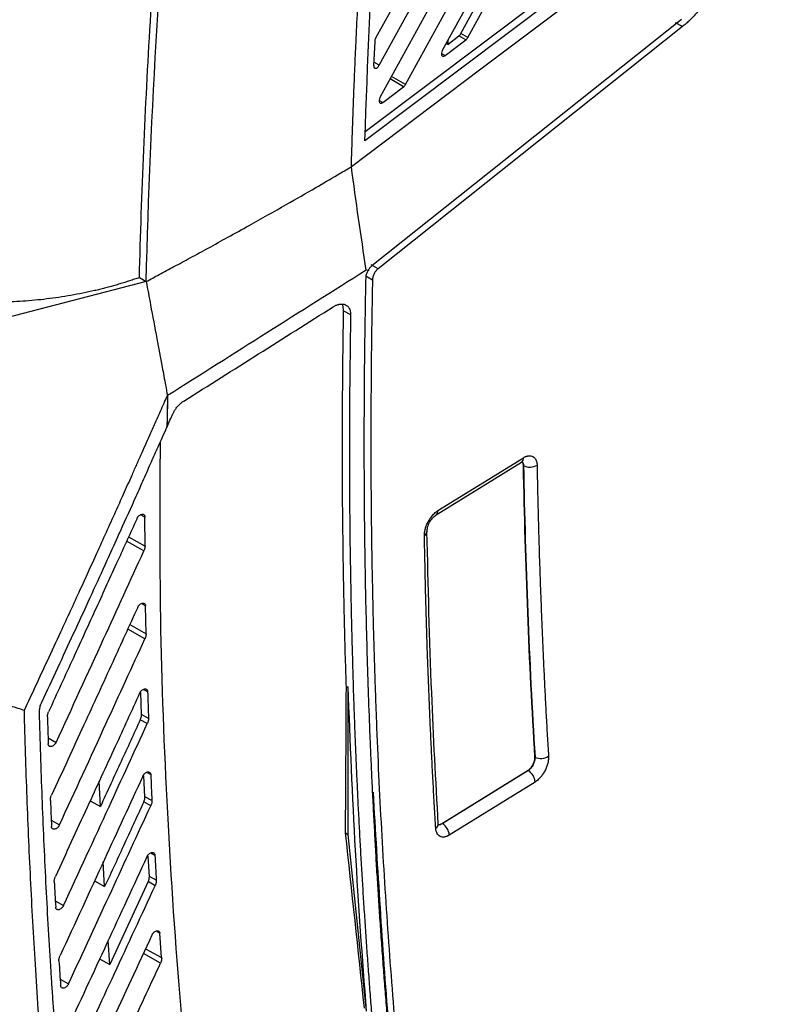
# Model space of a CAD drawing. Header units: millimetres. Extents: x -155 to 1130, y -373 to 1265.
# Tile 182 of 198: x 954 to 1034, y 861 to 963. Entities that reach past the tile are written whole.
import ezdxf

# ---------------------------------------------------------------- set-up
doc = ezdxf.new("R2010")
doc.units = ezdxf.units.MM

msp = doc.modelspace()

# ---------------------------------------------------------------- linework, layer by layer
at = {"color": 7, "linetype": 'Continuous', "lineweight": 25}
for p, q in [((1033.68, 1038.84), (991.38, 961.38)), ((991.76, 958.59), (1033.68, 1035.36)), ((1033.68, 1031.87), (991.83, 955.24)), ((994.48, 956.59), (1033.1, 1027.31)), ((1029, 1016.31), (998.3, 960.11)), ((1000.95, 961.46), (1027.67, 1010.4)), ((990.31, 951.72), (1014.86, 970.21)), ((1015.57, 969.79), (990.27, 950.73)), ((1000.23, 961.88), (1001.53, 964.25)), ((1023.11, 963.34), (990.97, 937.76)), ((1023.21, 962.59), (1022.51, 963)), ((1023.21, 962.59), (991.64, 937.46)), ((1000.95, 961.46), (1000.23, 961.88)), ((991.28, 961.05), (991.17, 958.53)), ((998.59, 959.59), (1000.74, 961.22)), ((998.86, 960.75), (998.7, 960.84)), ((998.86, 960.75), (1000.03, 961.64)), ((998.86, 961.12), (998.86, 960.75)), ((1000.74, 961.22), (1000.03, 961.64)), ((992.12, 954.72), (994.27, 956.34)), ((990.63, 937.29), (990.4, 937.31)), ((991.64, 937.46), (990.93, 937.87)), ((966.87, 936.54), (967.57, 936.13)), ((990.35, 936.72), (991.05, 936.31)), ((967.57, 936.13), (951.29, 931.91)), ((988.06, 933.1), (988.78, 932.7)), ((997.85, 912.35), (1006.72, 917.84)), ((997.65, 911.9), (1006.52, 917.39)), ((1006.73, 917.02), (1006.72, 917.02)), ((967.45, 908.68), (967.44, 911.68)), ((967.56, 899.58), (967.51, 902.46)), ((967.08, 891.18), (967.01, 893.46)), ((988.34, 894.02), (988.34, 894.07)), ((988.54, 878.75), (988.54, 894.06)), ((967.68, 890.24), (966.96, 890.65)), ((967.81, 890.78), (967.08, 891.18)), ((1007.92, 886.77), (1007.91, 886.77)), ((998.29, 879.88), (1007.19, 885.39)), ((1007.21, 885.37), (998.32, 879.86)), ((1007.21, 885.37), (1007.19, 885.39)), ((962.82, 881.64), (962.7, 884.28)), ((967.44, 882.66), (967.34, 884.84)), ((1007.92, 884.18), (999.02, 878.67)), ((961.76, 882.23), (962.82, 881.64)), ((968.04, 881.71), (967.32, 882.12)), ((968.16, 882.26), (967.44, 882.66)), ((997.85, 879.81), (997.88, 879.83)), ((998.32, 879.86), (998.29, 879.88)), ((988.25, 878.92), (988.54, 878.75)), ((990.44, 860.4), (988.54, 878.75)), ((967.9, 874.39), (967.77, 876.48)), ((963.26, 873.32), (963.11, 875.88)), ((962.2, 873.91), (963.26, 873.32)), ((968.62, 873.99), (967.9, 874.39)), ((967.78, 873.84), (963.8, 865.23)), ((968.5, 873.42), (967.78, 873.84)), ((963.8, 865.23), (963.62, 867.72)), ((969.17, 865.95), (968.99, 868.48)), ((962.74, 865.82), (963.8, 865.23))]:
    msp.add_line(p, q, dxfattribs=at)
at = {"color": 8, "linetype": 'Continuous', "lineweight": 25}
for p, q in [((998.21, 959.81), (998.59, 959.59)), ((991.76, 958.59), (991.19, 958.92)), ((994.27, 956.34), (992.89, 957.17)), ((994.48, 956.59), (993.03, 957.42)), ((991.74, 954.94), (992.12, 954.72)), ((967.44, 911.68), (967.12, 911.85)), ((965.75, 909.63), (967.45, 908.68)), ((967.33, 908.17), (965.54, 909.18)), ((967.51, 902.46), (967.19, 902.64)), ((965.87, 900.52), (967.56, 899.58)), ((967.44, 899.05), (965.66, 900.06)), ((967.28, 893.8), (967.71, 893.56)), ((957.39, 888.78), (958.23, 888.3)), ((967.61, 885.19), (968.04, 884.95)), ((957.72, 880.21), (958.57, 879.72)), ((968.05, 876.83), (968.46, 876.6)), ((958.14, 871.86), (959, 871.37)), ((968.99, 868.48), (968.7, 868.64)), ((967.51, 866.88), (969.17, 865.95)), ((969.05, 865.37), (967.28, 866.38)), ((958.65, 863.73), (959.51, 863.23))]:
    msp.add_line(p, q, dxfattribs=at)
at = {"color": 7, "linetype": 'Continuous', "lineweight": 25, "flags": 128}
for points in [[(1015.72, 968.27), (1002.29, 958.16), (988.86, 948.04)], [(969.72, 921.01), (969.73, 921.04), (969.74, 921.06)]]:
    msp.add_lwpolyline(points, dxfattribs=at)
at = {"color": 8, "linetype": 'Continuous', "lineweight": 25}
for centre, radius, start, end in [((1006.21, 917.8), 0.511, 306.6343, 5.0061), ((997.35, 912.3), 0.501, 305.7059, 5.6215), ((996.23, 910.19), 0.481, 296.3167, 357.7356), ((997.36, 879.83), 0.52, 299.2543, 358.783)]:
    msp.add_arc(centre, radius, start, end, dxfattribs=at)
at = {"color": 7, "linetype": 'Continuous', "lineweight": 25}
for centre, radius, start, end in [((1007.39, 918.37), 1.5, 243.8939, 299.8265), ((1008.54, 888.07), 1.44, 244.252, 302.6389), ((1006.43, 884.1), 1.49, 2.9392, 58.1543), ((997.53, 878.6), 1.49, 2.9392, 58.1543)]:
    msp.add_arc(centre, radius, start, end, dxfattribs=at)
for points, knots in [([(988.86, 948.04), (988.89, 948.87), (988.94, 950.55), (989.02, 953.09), (989.12, 955.68), (989.23, 958.31), (989.4, 962.26), (989.66, 967.45), (989.97, 972.93), (990.26, 977.4), (990.5, 980.97), (990.76, 984.59), (991.04, 988.26), (991.34, 991.98), (991.66, 995.77), (991.89, 998.31), (992.01, 999.58)], [0, 0, 0, 0, 0.049268, 0.09931, 0.150133, 0.201743, 0.254137, 0.382439, 0.505519, 0.573537, 0.642417, 0.712167, 0.782804, 0.854332, 0.926729, 1, 1, 1, 1]), ([(966.87, 936.54), (967.09, 945.32), (967.66, 958.6), (968.73, 974.31), (969.37, 982.21), (969.71, 986.17), (969.87, 987.87), (969.97, 989.01), (970.02, 989.58), (970.07, 990.14)], [0, 0, 0, 0, 0.5, 0.75, 0.875, 0.9375, 0.96875, 0.96875, 1, 1, 1, 1]), ([(1027.94, 969.85), (1027.92, 969.76), (1027.87, 969.59), (1027.78, 969.32), (1027.69, 969.06), (1027.59, 968.8), (1027.49, 968.54), (1027.38, 968.28), (1027.27, 968.02), (1027.03, 967.51), (1026.64, 966.74), (1026.05, 965.77), (1025.4, 964.85), (1024.82, 964.14), (1024.34, 963.62), (1023.97, 963.25), (1023.6, 962.9), (1023.34, 962.69), (1023.21, 962.59)], [0, 0, 0, 0, 0.031261, 0.062453, 0.093607, 0.124757, 0.155934, 0.187171, 0.218499, 0.24995, 0.374782, 0.500291, 0.625721, 0.750608, 0.813222, 0.87549, 0.937664, 1, 1, 1, 1]), ([(998.3, 960.11), (998.26, 960.04), (998.21, 959.9), (998.2, 959.7), (998.24, 959.59), (998.31, 959.52), (998.4, 959.51), (998.48, 959.53), (998.55, 959.57), (998.59, 959.59)], [0, 0, 0, 0, 0.25, 0.375, 0.5, 0.625, 0.75, 0.875, 1, 1, 1, 1]), ([(991.18, 958.53), (991.17, 958.45), (991.2, 958.34), (991.27, 958.29), (991.32, 958.27), (991.35, 958.26), (991.51, 958.28), (991.66, 958.4), (991.76, 958.59)], [0, 0, 0, 0, 0.25, 0.375, 0.375, 0.5, 0.5, 1, 1, 1, 1]), ([(991.83, 955.24), (991.79, 955.16), (991.74, 955.02), (991.73, 954.83), (991.77, 954.72), (991.84, 954.65), (991.93, 954.64), (992.01, 954.66), (992.08, 954.69), (992.12, 954.72)], [0, 0, 0, 0, 0.25, 0.375, 0.5, 0.625, 0.75, 0.875, 1, 1, 1, 1]), ([(967.57, 936.13), (968.02, 936.37), (968.98, 936.89), (970.51, 937.71), (972.21, 938.62), (974.07, 939.64), (976.11, 940.76), (978.81, 942.27), (981.85, 943.98), (984.9, 945.73), (987.15, 947.04), (988.38, 947.76), (988.86, 948.04)], [0, 0, 0, 0, 0.062286, 0.13274, 0.211357, 0.298138, 0.39309, 0.496229, 0.678367, 0.82307, 0.930298, 1, 1, 1, 1]), ([(990.39, 936.61), (990.39, 936.64), (990.39, 936.69), (990.4, 936.78), (990.42, 936.86), (990.46, 936.98), (990.52, 937.13), (990.59, 937.24), (990.63, 937.29)], [0, 0, 0, 0, 0.124253, 0.248266, 0.373267, 0.500454, 0.750662, 1, 1, 1, 1]), ([(990.97, 937.76), (990.95, 937.74), (990.9, 937.7), (990.84, 937.64), (990.78, 937.56), (990.72, 937.48), (990.67, 937.39), (990.64, 937.33), (990.63, 937.29)], [0, 0, 0, 0, 0.1544621, 0.3145578, 0.4798226, 0.649655, 0.8233265, 1, 1, 1, 1]), ([(991.64, 937.46), (991.62, 937.45), (991.58, 937.42), (991.52, 937.36), (991.47, 937.3), (991.4, 937.22), (991.31, 937.1), (991.22, 936.94), (991.15, 936.78), (991.1, 936.62), (991.06, 936.46), (991.06, 936.36), (991.05, 936.31)], [0, 0, 0, 0, 0.0607421, 0.1210907, 0.1814836, 0.2423577, 0.3710965, 0.5001958, 0.6289071, 0.75798, 0.8789006, 1, 1, 1, 1]), ([(966.87, 936.54), (966.7, 936.48), (966.36, 936.37), (965.85, 936.2), (965.34, 936.04), (964.83, 935.88), (964.31, 935.73), (963.79, 935.59), (963.26, 935.45), (962.74, 935.31), (961.58, 935.04), (959.76, 934.67), (957.27, 934.3), (954.77, 934.06), (952.76, 933.98), (951.27, 933.97), (950.29, 933.99), (949.31, 934.03), (948.34, 934.09), (947.7, 934.14), (947.38, 934.17)], [0, 0, 0, 0, 0.027657, 0.055285, 0.082893, 0.110491, 0.138087, 0.165692, 0.193313, 0.22096, 0.248643, 0.374531, 0.500498, 0.62623, 0.752091, 0.801786, 0.85137, 0.900897, 0.950422, 1, 1, 1, 1]), ([(994.37, 841.5), (994.29, 842.23), (994.13, 843.7), (993.89, 845.92), (993.67, 848.14), (993.45, 850.36), (993.24, 852.59), (993.03, 854.82), (992.83, 857.06), (992.64, 859.31), (992.46, 861.56), (992.28, 863.81), (992.11, 866.07), (991.95, 868.34), (991.79, 870.61), (991.65, 872.88), (991.5, 875.17), (991.37, 877.45), (991.25, 879.74), (991.13, 882.04), (991.01, 884.34), (990.91, 886.65), (990.78, 889.6), (990.65, 893.21), (990.51, 897.49), (990.4, 901.77), (990.31, 906.07), (990.25, 910.39), (990.21, 914.72), (990.2, 919.07), (990.21, 923.43), (990.24, 927.81), (990.3, 932.2), (990.36, 935.14), (990.39, 936.61)], [0, 0, 0, 0, 0.024291, 0.048578, 0.072863, 0.097146, 0.121426, 0.145705, 0.169982, 0.194258, 0.218533, 0.242808, 0.267082, 0.291357, 0.315632, 0.339908, 0.364185, 0.388463, 0.412743, 0.437025, 0.46131, 0.485597, 0.509887, 0.554472, 0.599044, 0.643608, 0.688163, 0.732713, 0.777259, 0.821803, 0.866347, 0.910893, 0.955444, 1, 1, 1, 1]), ([(991.05, 936.31), (991.04, 935.54), (991.01, 933.98), (990.97, 931.66), (990.94, 929.33), (990.91, 927.01), (990.9, 924.7), (990.89, 922.39), (990.88, 920.09), (990.88, 917.78), (990.89, 915.49), (990.91, 913.19), (990.93, 910.91), (990.96, 908.62), (991, 906.34), (991.05, 904.07), (991.1, 901.8), (991.15, 899.53), (991.22, 897.27), (991.29, 895.01), (991.37, 892.75), (991.56, 887.5), (991.95, 879.28), (992.64, 868.2), (993.51, 857.23), (994.55, 846.4), (995.75, 835.69), (997.13, 825.11), (998.67, 814.67), (1000.04, 806.43), (1001.14, 800.31), (1001.89, 796.26), (1002.68, 792.24), (1003.49, 788.24), (1004.32, 784.26), (1005.19, 780.3), (1006.07, 776.37), (1006.99, 772.46), (1007.93, 768.58), (1008.58, 766.01), (1008.91, 764.72)], [0, 0, 0, 0, 0.012489, 0.024976, 0.037462, 0.049947, 0.062431, 0.074915, 0.087398, 0.09988, 0.112362, 0.124844, 0.137326, 0.149808, 0.16229, 0.174773, 0.187256, 0.19974, 0.212226, 0.224712, 0.2372, 0.249688, 0.312275, 0.374843, 0.437412, 0.5, 0.562587, 0.625155, 0.687723, 0.750312, 0.775288, 0.800259, 0.825227, 0.850192, 0.875155, 0.900119, 0.925084, 0.950052, 0.975023, 1, 1, 1, 1]), ([(967.57, 936.13), (967.72, 935.32), (968.09, 933.35), (968.64, 930.39), (969.16, 927.61), (969.53, 925.64), (969.71, 924.65), (969.78, 924.29)], [0, 0, 0, 0, 0.205061, 0.5, 0.7499999, 0.9097182, 1, 1, 1, 1]), ([(986.99, 933.51), (987.02, 933.53), (987.1, 933.58), (987.21, 933.64), (987.32, 933.69), (987.44, 933.73), (987.55, 933.76), (987.73, 933.8), (987.98, 933.81), (988.26, 933.73), (988.49, 933.58), (988.64, 933.37), (988.73, 933.15), (988.78, 932.93), (988.78, 932.78), (988.78, 932.7)], [0, 0, 0, 0, 0.0419616, 0.0834797, 0.124769, 0.1660476, 0.2075336, 0.2494422, 0.3741547, 0.4991892, 0.6250153, 0.7503602, 0.8336489, 0.9162627, 1, 1, 1, 1]), ([(988.06, 933.1), (988.05, 933.22), (988.04, 933.45), (987.97, 933.68), (987.9, 933.77), (987.89, 933.79)], [0, 0, 0, 0, 0.446859, 0.88606, 1, 1, 1, 1]), ([(988.34, 894.07), (988.32, 894.82), (988.27, 896.33), (988.2, 898.59), (988.15, 900.86), (988.1, 903.13), (988.05, 905.41), (988.02, 907.69), (987.99, 909.98), (987.96, 912.27), (987.95, 914.56), (987.94, 916.86), (987.93, 919.17), (987.94, 921.48), (987.95, 923.79), (987.97, 926.11), (987.99, 928.44), (988.02, 930.77), (988.05, 932.32), (988.06, 933.1)], [0, 0, 0, 0, 0.058762, 0.117527, 0.176298, 0.235074, 0.293857, 0.352646, 0.411443, 0.470249, 0.529064, 0.587889, 0.646724, 0.705571, 0.76443, 0.823301, 0.882186, 0.941086, 1, 1, 1, 1]), ([(988.78, 932.7), (988.77, 931.94), (988.75, 930.42), (988.72, 928.15), (988.69, 925.89), (988.67, 923.63), (988.66, 921.37), (988.66, 919.12), (988.66, 916.88), (988.67, 914.63), (988.68, 912.4), (988.7, 910.16), (988.73, 907.93), (988.77, 905.71), (988.81, 903.49), (988.85, 901.27), (988.91, 899.06), (988.97, 896.85), (989.03, 894.65), (989.1, 892.45), (989.18, 890.25), (989.27, 888.06), (989.36, 885.88), (989.46, 883.69), (989.56, 881.52), (989.68, 879.34), (989.79, 877.17), (989.92, 875.01), (990.05, 872.85), (990.19, 870.69), (990.33, 868.54), (990.48, 866.4), (990.64, 864.25), (990.8, 862.11), (990.97, 859.98), (991.15, 857.85), (991.33, 855.72), (991.52, 853.6), (991.71, 851.49), (991.91, 849.37), (992.12, 847.27), (992.27, 845.86), (992.34, 845.16)], [0, 0, 0, 0, 0.0250322, 0.050059, 0.0750807, 0.1000977, 0.1251102, 0.1501185, 0.175123, 0.2001238, 0.2251214, 0.2501159, 0.2751078, 0.3000972, 0.3250844, 0.3500698, 0.3750537, 0.4000363, 0.4250179, 0.4499988, 0.4749793, 0.4999598, 0.5249404, 0.5499215, 0.5749034, 0.5998864, 0.6248708, 0.6498568, 0.6748447, 0.6998349, 0.7248277, 0.7498233, 0.774822, 0.7998242, 0.82483, 0.8498399, 0.8748541, 0.8998729, 0.9248966, 0.9499255, 0.9749599, 1, 1, 1, 1]), ([(954.93, 891.63), (955.73, 893.34), (956.99, 896.06), (958.93, 900.23), (960.64, 903.95), (962.21, 907.39), (963.44, 910.11), (964.36, 912.15), (965.24, 914.11), (965.95, 915.69), (966.55, 917.05), (967.17, 918.46), (967.82, 919.92), (968.5, 921.43), (969, 922.54), (969.42, 923.49), (969.66, 924.03), (969.78, 924.29)], [0, 0, 0, 0, 0.15766, 0.249997, 0.384192, 0.499995, 0.56684, 0.63377, 0.687169, 0.746205, 0.7789, 0.811594, 0.874629, 0.912568, 0.950508, 0.976059, 1, 1, 1, 1]), ([(969.78, 924.29), (969.77, 923.74), (969.75, 922.64), (969.73, 921.55), (969.72, 921.01)], [0, 0, 0, 0, 0.504039, 1, 1, 1, 1]), ([(970.35, 922.41), (970.36, 922.44), (970.4, 922.52), (970.46, 922.63), (970.52, 922.73), (970.59, 922.86), (970.69, 923), (970.83, 923.18), (971.01, 923.37), (971.23, 923.56), (971.38, 923.67), (971.46, 923.72)], [0, 0, 0, 0, 0.0714311, 0.1412751, 0.2097738, 0.2771839, 0.3863739, 0.4950404, 0.6635432, 0.8305991, 1, 1, 1, 1]), ([(956.74, 892.47), (957.84, 894.84), (959.52, 898.46), (961.71, 903.21), (962.95, 905.93), (964, 908.24), (965.08, 910.62), (966.27, 913.26), (967.33, 915.64), (968.08, 917.35), (968.88, 919.13), (969.41, 920.33), (969.72, 921.01)], [0, 0, 0, 0, 0.249996, 0.382013, 0.499992, 0.535537, 0.624993, 0.749994, 0.812495, 0.874997, 0.928385, 1, 1, 1, 1]), ([(1006.72, 917.84), (1006.75, 917.86), (1006.81, 917.9), (1006.9, 917.94), (1006.99, 917.98), (1007.08, 918.01), (1007.17, 918.03), (1007.31, 918.06), (1007.5, 918.06), (1007.71, 917.98), (1007.89, 917.84), (1008.01, 917.66), (1008.08, 917.46), (1008.12, 917.28), (1008.13, 917.14), (1008.13, 917.07)], [0, 0, 0, 0, 0.041416, 0.082713, 0.124067, 0.165655, 0.207649, 0.250218, 0.375807, 0.499865, 0.623543, 0.749363, 0.834218, 0.917287, 1, 1, 1, 1]), ([(1006.72, 917.02), (1006.71, 917.12), (1006.7, 917.29), (1006.61, 917.39), (1006.57, 917.43)], [0, 0, 0, 0, 0.54364, 1, 1, 1, 1]), ([(1008.13, 917.07), (1008.15, 916.34), (1008.17, 914.88), (1008.22, 912.7), (1008.28, 910.52), (1008.34, 908.35), (1008.41, 906.18), (1008.49, 904.01), (1008.57, 901.85), (1008.66, 899.7), (1008.75, 897.55), (1008.85, 895.4), (1008.96, 893.26), (1009.07, 891.12), (1009.19, 888.98), (1009.28, 887.57), (1009.32, 886.86)], [0, 0, 0, 0, 0.07144, 0.142875, 0.214305, 0.285732, 0.357156, 0.428578, 0.5, 0.571421, 0.642844, 0.714268, 0.785695, 0.857125, 0.92856, 1, 1, 1, 1]), ([(966.62, 911.53), (966.63, 911.55), (966.65, 911.59), (966.68, 911.64), (966.72, 911.7), (966.78, 911.77), (966.87, 911.86), (967, 911.94), (967.14, 911.99), (967.27, 911.98), (967.35, 911.93), (967.41, 911.86), (967.43, 911.77), (967.44, 911.71), (967.44, 911.68)], [0, 0, 0, 0, 0.044008, 0.088121, 0.132932, 0.198653, 0.264112, 0.39628, 0.520572, 0.637717, 0.755151, 0.836038, 0.916394, 1, 1, 1, 1]), ([(996.44, 909.76), (996.44, 909.79), (996.44, 909.87), (996.45, 909.98), (996.46, 910.1), (996.48, 910.22), (996.51, 910.35), (996.56, 910.56), (996.66, 910.85), (996.84, 911.22), (997.05, 911.57), (997.27, 911.85), (997.48, 912.07), (997.66, 912.23), (997.79, 912.31), (997.85, 912.35)], [0, 0, 0, 0, 0.041258, 0.082443, 0.123746, 0.165356, 0.207459, 0.250233, 0.376027, 0.499904, 0.623629, 0.749313, 0.834046, 0.917113, 1, 1, 1, 1]), ([(996.71, 910.17), (996.71, 910.24), (996.72, 910.39), (996.79, 910.72), (996.92, 911.07), (997.12, 911.38), (997.33, 911.66), (997.52, 911.8), (997.65, 911.9)], [0, 0, 0, 0, 0.123205, 0.250511, 0.500972, 0.624116, 0.749768, 1, 1, 1, 1]), ([(966.62, 911.53), (965.95, 910.06), (964.54, 906.98), (962.34, 902.16), (959.96, 896.95), (958.3, 893.34), (957.44, 891.47)], [0, 0, 0, 0, 0.220061, 0.460082, 0.720061, 1, 1, 1, 1]), ([(997.62, 879.37), (997.57, 880.14), (997.48, 881.68), (997.35, 883.99), (997.23, 886.31), (997.12, 888.63), (997.01, 890.96), (996.92, 893.29), (996.83, 895.63), (996.74, 897.97), (996.67, 900.32), (996.6, 902.67), (996.54, 905.03), (996.49, 907.39), (996.46, 908.97), (996.44, 909.76)], [0, 0, 0, 0, 0.076935, 0.153864, 0.230788, 0.307708, 0.384626, 0.461543, 0.538458, 0.615374, 0.692292, 0.769212, 0.846137, 0.923065, 1, 1, 1, 1]), ([(997.88, 879.82), (997.63, 884.34), (997.08, 894.35), (996.84, 904.57), (996.71, 910.16)], [0, 0, 0, 0, 0.452476, 1, 1, 1, 1]), ([(967.45, 908.68), (967.45, 908.65), (967.45, 908.6), (967.44, 908.52), (967.42, 908.43), (967.39, 908.31), (967.35, 908.22), (967.33, 908.17)], [0, 0, 0, 0, 0.166084, 0.322805, 0.471425, 0.719418, 1, 1, 1, 1]), ([(958.23, 888.3), (959.87, 891.88), (962.91, 898.5), (965.94, 905.12), (967.33, 908.17)], [0, 0, 0, 0, 0.540882, 1, 1, 1, 1]), ([(966.69, 902.3), (966.7, 902.32), (966.72, 902.36), (966.75, 902.41), (966.79, 902.48), (966.85, 902.54), (966.94, 902.63), (967.07, 902.71), (967.21, 902.76), (967.33, 902.75), (967.42, 902.7), (967.47, 902.63), (967.5, 902.55), (967.51, 902.49), (967.51, 902.46)], [0, 0, 0, 0, 0.044016, 0.088181, 0.133085, 0.198889, 0.264411, 0.396615, 0.520683, 0.637763, 0.755147, 0.836006, 0.916383, 1, 1, 1, 1]), ([(966.69, 902.3), (965.82, 900.41), (963.97, 896.35), (960.99, 889.86), (958.87, 885.25), (957.75, 882.81)], [0, 0, 0, 0, 0.290959, 0.624292, 1, 1, 1, 1]), ([(967.56, 899.58), (967.56, 899.55), (967.56, 899.49), (967.55, 899.41), (967.54, 899.32), (967.51, 899.23), (967.48, 899.14), (967.45, 899.08), (967.44, 899.05)], [0, 0, 0, 0, 0.16896, 0.334916, 0.499414, 0.664046, 0.830395, 1, 1, 1, 1]), ([(958.57, 879.72), (960.19, 883.24), (963.15, 889.68), (966.1, 896.12), (967.44, 899.05)], [0, 0, 0, 0, 0.546502, 1, 1, 1, 1]), ([(941.74, 895.85), (942.23, 895.69), (943.29, 895.35), (944.69, 894.9), (946.41, 894.36), (948.64, 893.65), (950.85, 892.95), (952.57, 892.39), (953.43, 892.11), (954.22, 891.86), (954.7, 891.7), (954.93, 891.63)], [0, 0, 0, 0, 0.1109966, 0.2418801, 0.3183924, 0.5008254, 0.7500326, 0.8203582, 0.8908257, 0.9475417, 1, 1, 1, 1]), ([(966.89, 893.4), (966.05, 891.56), (964.24, 887.61), (961.32, 881.27), (959.25, 876.78), (958.15, 874.39)], [0, 0, 0, 0, 0.289929, 0.623263, 1, 1, 1, 1]), ([(966.89, 893.4), (966.9, 893.42), (966.92, 893.45), (966.95, 893.51), (967, 893.57), (967.05, 893.64), (967.15, 893.72), (967.27, 893.8), (967.41, 893.85), (967.53, 893.85), (967.62, 893.8), (967.68, 893.73), (967.71, 893.66), (967.71, 893.59), (967.72, 893.56)], [0, 0, 0, 0, 0.0440429, 0.0882699, 0.1332661, 0.1991729, 0.2647518, 0.396977, 0.5208327, 0.637836, 0.7551863, 0.8360164, 0.9163991, 1, 1, 1, 1]), ([(990.44, 860.4), (990, 865.91), (989.61, 871.48), (988.98, 882.7), (988.73, 888.36), (988.54, 894.06)], [0, 0, 0, 0, 0.5, 0.5, 1, 1, 1, 1]), ([(956.5, 891.45), (956.5, 891.49), (956.5, 891.57), (956.51, 891.69), (956.53, 891.82), (956.56, 891.99), (956.62, 892.21), (956.7, 892.38), (956.74, 892.47)], [0, 0, 0, 0, 0.125311, 0.250071, 0.374958, 0.500651, 0.750025, 1, 1, 1, 1]), ([(958.28, 838.41), (958.21, 839.13), (958.06, 840.57), (957.85, 842.74), (957.64, 844.92), (957.44, 847.09), (957.25, 849.28), (957.02, 852.03), (956.61, 857.15), (956.2, 863.04), (955.83, 869.13), (955.6, 873.6), (955.39, 878.08), (955.21, 882.58), (955.05, 887.09), (954.97, 890.12), (954.93, 891.63)], [0, 0, 0, 0, 0.041667, 0.083334, 0.125, 0.166665, 0.208331, 0.249997, 0.32416, 0.499997, 0.583332, 0.666667, 0.750001, 0.833335, 0.916668, 1, 1, 1, 1]), ([(959.8, 839.33), (959.74, 839.89), (959.63, 841.02), (959.46, 842.71), (959.3, 844.41), (959.14, 846.11), (958.99, 847.82), (958.84, 849.53), (958.69, 851.24), (958.55, 852.96), (958.41, 854.68), (958.28, 856.4), (958.15, 858.13), (958.02, 859.86), (957.9, 861.59), (957.78, 863.33), (957.61, 865.94), (957.4, 869.42), (957.17, 873.79), (956.96, 878.18), (956.78, 882.59), (956.62, 887.01), (956.54, 889.97), (956.5, 891.45)], [0, 0, 0, 0, 0.033262, 0.066534, 0.099816, 0.133108, 0.166411, 0.199724, 0.233048, 0.266383, 0.29973, 0.333088, 0.366458, 0.399841, 0.433236, 0.466643, 0.500064, 0.583453, 0.66681, 0.75014, 0.833445, 0.916731, 1, 1, 1, 1]), ([(957.32, 890.94), (957.32, 890.96), (957.32, 891.02), (957.33, 891.11), (957.35, 891.21), (957.38, 891.33), (957.42, 891.43), (957.44, 891.47)], [0, 0, 0, 0, 0.165926, 0.331556, 0.49844, 0.748243, 1, 1, 1, 1]), ([(959, 871.37), (960.57, 874.79), (963.47, 881.07), (966.36, 887.36), (967.68, 890.24)], [0, 0, 0, 0, 0.543247, 1, 1, 1, 1]), ([(966.96, 890.65), (966.3, 889.2), (964.92, 886.2), (963.53, 883.2), (962.82, 881.64)], [0, 0, 0, 0, 0.481144, 1, 1, 1, 1]), ([(966.96, 890.65), (966.97, 890.68), (967, 890.74), (967.03, 890.83), (967.06, 890.94), (967.08, 891.06), (967.08, 891.14), (967.08, 891.18)], [0, 0, 0, 0, 0.16612, 0.331855, 0.498792, 0.748687, 1, 1, 1, 1]), ([(967.81, 890.78), (967.81, 890.75), (967.81, 890.7), (967.8, 890.61), (967.78, 890.5), (967.74, 890.38), (967.7, 890.28), (967.68, 890.24)], [0, 0, 0, 0, 0.165798, 0.331423, 0.49848, 0.748199, 1, 1, 1, 1]), ([(958.23, 888.3), (958.22, 888.29), (958.2, 888.25), (958.17, 888.19), (958.12, 888.13), (958.07, 888.06), (957.98, 887.98), (957.86, 887.9), (957.71, 887.85), (957.59, 887.85), (957.5, 887.9), (957.45, 887.97), (957.42, 888.04), (957.41, 888.11), (957.41, 888.14)], [0, 0, 0, 0, 0.044073, 0.088336, 0.133374, 0.199314, 0.264911, 0.397168, 0.52096, 0.637906, 0.755209, 0.835874, 0.916272, 1, 1, 1, 1]), ([(1007.19, 885.39), (1007.29, 885.45), (1007.38, 885.54), (1007.57, 885.75), (1007.65, 885.87), (1007.79, 886.12), (1007.84, 886.26), (1007.9, 886.53), (1007.92, 886.66), (1007.91, 886.77)], [0, 0, 0, 0, 0.25, 0.25, 0.5, 0.5, 0.75, 0.75, 1, 1, 1, 1]), ([(1007.92, 886.77), (1007.92, 886.67), (1007.91, 886.53), (1007.84, 886.25), (1007.79, 886.12), (1007.67, 885.87), (1007.59, 885.74), (1007.4, 885.52), (1007.3, 885.43), (1007.21, 885.37)], [0, 0, 0, 0, 0.25, 0.25, 0.5, 0.5, 0.75, 0.75, 1, 1, 1, 1]), ([(1009.32, 886.86), (1009.32, 886.82), (1009.33, 886.74), (1009.32, 886.63), (1009.31, 886.49), (1009.29, 886.32), (1009.23, 886.06), (1009.13, 885.74), (1008.95, 885.35), (1008.74, 884.99), (1008.51, 884.7), (1008.3, 884.47), (1008.11, 884.31), (1007.98, 884.22), (1007.92, 884.18)], [0, 0, 0, 0, 0.0411365, 0.0827251, 0.1249696, 0.1875217, 0.2502748, 0.3759209, 0.4998702, 0.6234536, 0.749455, 0.8344693, 0.9174518, 1, 1, 1, 1]), ([(967.22, 884.78), (967.23, 884.8), (967.25, 884.84), (967.28, 884.9), (967.33, 884.96), (967.37, 885.02), (967.45, 885.09), (967.55, 885.17), (967.69, 885.23), (967.83, 885.23), (967.92, 885.2), (967.98, 885.14), (968.01, 885.09), (968.03, 885.02), (968.04, 884.97), (968.04, 884.95)], [0, 0, 0, 0, 0.05071, 0.100019, 0.148687, 0.197505, 0.247255, 0.366289, 0.486225, 0.611989, 0.742205, 0.80592, 0.87022, 0.934901, 1, 1, 1, 1]), ([(967.22, 884.78), (965.89, 881.9), (963.04, 875.7), (960.18, 869.51), (958.64, 866.19)], [0, 0, 0, 0, 0.463974, 1, 1, 1, 1]), ([(991.11, 883.13), (991.58, 875.12), (992.55, 858.64), (995.12, 834.49), (998.56, 810.57), (1002.84, 787.35), (1006.41, 772.54), (1008.2, 765.13)], [0, 0, 0, 0, 0.191387, 0.393785, 0.59613, 0.79814, 1, 1, 1, 1]), ([(957.63, 882.27), (957.63, 882.29), (957.63, 882.35), (957.64, 882.44), (957.65, 882.55), (957.69, 882.67), (957.73, 882.77), (957.75, 882.81)], [0, 0, 0, 0, 0.165878, 0.331524, 0.498563, 0.748393, 1, 1, 1, 1]), ([(967.32, 882.12), (966.66, 880.7), (965.31, 877.76), (963.96, 874.83), (963.26, 873.32)], [0, 0, 0, 0, 0.484021, 1, 1, 1, 1]), ([(967.32, 882.12), (967.33, 882.15), (967.36, 882.21), (967.39, 882.3), (967.42, 882.41), (967.44, 882.54), (967.44, 882.62), (967.44, 882.66)], [0, 0, 0, 0, 0.166139, 0.331856, 0.498817, 0.748678, 1, 1, 1, 1]), ([(968.16, 882.26), (968.16, 882.23), (968.16, 882.18), (968.16, 882.09), (968.14, 881.98), (968.1, 881.85), (968.06, 881.75), (968.04, 881.71)], [0, 0, 0, 0, 0.165813, 0.331433, 0.498546, 0.748278, 1, 1, 1, 1]), ([(959.51, 863.23), (961.01, 866.47), (963.85, 872.62), (966.69, 878.78), (968.04, 881.71)], [0, 0, 0, 0, 0.525053, 1, 1, 1, 1]), ([(958.57, 879.72), (958.56, 879.7), (958.54, 879.66), (958.5, 879.6), (958.46, 879.54), (958.41, 879.48), (958.34, 879.41), (958.23, 879.33), (958.09, 879.28), (957.96, 879.27), (957.86, 879.31), (957.81, 879.36), (957.77, 879.41), (957.75, 879.48), (957.75, 879.53), (957.75, 879.55)], [0, 0, 0, 0, 0.050644, 0.099917, 0.148582, 0.197434, 0.247257, 0.36631, 0.48627, 0.612067, 0.742259, 0.805914, 0.870226, 0.934869, 1, 1, 1, 1]), ([(999.02, 878.67), (998.99, 878.66), (998.93, 878.62), (998.85, 878.58), (998.76, 878.54), (998.68, 878.51), (998.59, 878.49), (998.45, 878.46), (998.27, 878.46), (998.06, 878.52), (997.88, 878.65), (997.76, 878.82), (997.68, 879), (997.63, 879.18), (997.62, 879.31), (997.62, 879.37)], [0, 0, 0, 0, 0.04144, 0.082763, 0.124137, 0.165726, 0.207693, 0.250196, 0.375767, 0.499906, 0.623682, 0.749476, 0.834197, 0.917258, 1, 1, 1, 1]), ([(997.87, 879.8), (997.9, 879.79), (997.99, 879.75), (998.14, 879.8), (998.26, 879.86), (998.29, 879.88)], [0, 0, 0, 0, 0.257966, 0.768527, 1, 1, 1, 1]), ([(967.64, 876.42), (966.26, 873.43), (963.46, 867.35), (960.64, 861.27), (959.21, 858.19)], [0, 0, 0, 0, 0.49235, 1, 1, 1, 1]), ([(967.64, 876.42), (967.65, 876.44), (967.68, 876.48), (967.71, 876.55), (967.75, 876.6), (967.8, 876.66), (967.87, 876.73), (967.98, 876.81), (968.12, 876.87), (968.23, 876.87), (968.31, 876.85), (968.38, 876.82), (968.45, 876.74), (968.46, 876.65), (968.47, 876.6)], [0, 0, 0, 0, 0.050823, 0.100253, 0.149045, 0.197988, 0.247859, 0.367368, 0.487797, 0.614613, 0.679757, 0.744543, 0.871524, 1, 1, 1, 1]), ([(958.03, 873.83), (958.03, 873.86), (958.03, 873.92), (958.04, 874.01), (958.06, 874.12), (958.09, 874.24), (958.13, 874.34), (958.15, 874.39)], [0, 0, 0, 0, 0.165898, 0.331525, 0.498579, 0.748386, 1, 1, 1, 1]), ([(967.78, 873.84), (967.79, 873.87), (967.82, 873.93), (967.85, 874.03), (967.88, 874.14), (967.9, 874.26), (967.9, 874.35), (967.9, 874.39)], [0, 0, 0, 0, 0.166174, 0.331874, 0.498853, 0.748659, 1, 1, 1, 1]), ([(968.62, 873.99), (968.62, 873.97), (968.62, 873.93), (968.62, 873.86), (968.61, 873.79), (968.6, 873.69), (968.56, 873.57), (968.52, 873.47), (968.5, 873.42)], [0, 0, 0, 0, 0.1244971, 0.2485987, 0.3730533, 0.4986028, 0.748291, 1, 1, 1, 1]), ([(960.11, 855.3), (961.5, 858.31), (964.3, 864.35), (967.1, 870.39), (968.5, 873.42)], [0, 0, 0, 0, 0.497404, 1, 1, 1, 1]), ([(959, 871.37), (958.99, 871.35), (958.97, 871.31), (958.93, 871.24), (958.89, 871.19), (958.84, 871.13), (958.77, 871.06), (958.66, 870.98), (958.52, 870.92), (958.41, 870.92), (958.33, 870.94), (958.26, 870.97), (958.2, 871.05), (958.18, 871.14), (958.18, 871.19)], [0, 0, 0, 0, 0.050733, 0.10011, 0.148894, 0.197876, 0.247838, 0.36746, 0.487995, 0.614934, 0.680065, 0.74471, 0.87132, 1, 1, 1, 1]), ([(968.17, 868.3), (968.18, 868.32), (968.2, 868.36), (968.24, 868.42), (968.28, 868.48), (968.32, 868.53), (968.4, 868.61), (968.5, 868.69), (968.64, 868.74), (968.75, 868.75), (968.83, 868.73), (968.9, 868.69), (968.97, 868.62), (968.98, 868.53), (968.99, 868.48)], [0, 0, 0, 0, 0.050762, 0.100159, 0.148939, 0.197876, 0.247741, 0.367286, 0.487698, 0.614423, 0.679535, 0.744426, 0.871626, 1, 1, 1, 1]), ([(968.17, 868.3), (966.73, 865.2), (963.97, 859.23), (961.2, 853.26), (959.86, 850.4)], [0, 0, 0, 0, 0.5194909, 1, 1, 1, 1]), ([(958.52, 865.61), (958.52, 865.64), (958.52, 865.68), (958.52, 865.75), (958.53, 865.82), (958.55, 865.91), (958.58, 866.04), (958.62, 866.14), (958.64, 866.19)], [0, 0, 0, 0, 0.124557, 0.248683, 0.373127, 0.498632, 0.748387, 1, 1, 1, 1]), ([(969.17, 865.95), (969.18, 865.93), (969.18, 865.89), (969.17, 865.82), (969.17, 865.75), (969.15, 865.65), (969.12, 865.52), (969.07, 865.42), (969.05, 865.37)], [0, 0, 0, 0, 0.124042, 0.248207, 0.373292, 0.500076, 0.748371, 1, 1, 1, 1]), ([(960.78, 847.57), (961.64, 849.41), (963.42, 853.23), (966.17, 859.17), (968.07, 863.26), (969.05, 865.37)], [0, 0, 0, 0, 0.310626, 0.64396, 1, 1, 1, 1]), ([(959.51, 863.23), (959.5, 863.21), (959.48, 863.17), (959.45, 863.11), (959.4, 863.05), (959.36, 863), (959.29, 862.93), (959.18, 862.84), (959.04, 862.79), (958.93, 862.78), (958.85, 862.8), (958.78, 862.84), (958.72, 862.91), (958.7, 863), (958.69, 863.05)], [0, 0, 0, 0, 0.050732, 0.100106, 0.148871, 0.197804, 0.247675, 0.367179, 0.48755, 0.61427, 0.679397, 0.744301, 0.871443, 1, 1, 1, 1])]:
    msp.add_open_spline(points, degree=3, knots=knots, dxfattribs=at)
for points in [[(990.27, 950.73), (990.78, 966.95), (991.81, 983.47), (993.35, 1000.23)], [(967.57, 936.13), (968.02, 953.71), (969.09, 971.61), (970.78, 989.74)], [(1000.03, 961.64), (1000.11, 961.69), (1000.18, 961.78), (1000.23, 961.88)], [(991.38, 961.38), (991.32, 961.27), (991.29, 961.15), (991.28, 961.05)], [(1000.74, 961.22), (1000.82, 961.28), (1000.89, 961.36), (1000.95, 961.46)], [(994.27, 956.34), (994.35, 956.4), (994.42, 956.49), (994.48, 956.59)], [(990.4, 937.31), (989.86, 940.89), (989.35, 944.47), (988.86, 948.04)], [(990.4, 937.31), (983.52, 932.97), (976.66, 928.63), (969.78, 924.29)], [(971.46, 923.72), (976.64, 926.98), (981.81, 930.25), (986.99, 933.51)], [(969.78, 924.29), (969.77, 923.22), (969.75, 922.14), (969.74, 921.06)], [(969.74, 921.06), (969.94, 921.51), (970.14, 921.96), (970.35, 922.41)], [(1007.91, 886.77), (1007.31, 896.71), (1006.91, 906.8), (1006.72, 917.02)], [(1006.73, 917.02), (1006.91, 906.8), (1007.31, 896.71), (1007.92, 886.77)], [(967.72, 893.56), (967.75, 892.63), (967.78, 891.71), (967.81, 890.78)], [(988.25, 878.92), (988.29, 883.95), (988.32, 888.98), (988.34, 894.02)], [(988.34, 894.07), (988.41, 894.07), (988.47, 894.06), (988.54, 894.06)], [(957.32, 890.94), (957.35, 890), (957.38, 889.07), (957.41, 888.14)], [(968.04, 884.95), (968.08, 884.05), (968.12, 883.16), (968.16, 882.26)], [(957.63, 882.27), (957.67, 881.36), (957.7, 880.45), (957.75, 879.55)], [(990.22, 860.7), (989.57, 866.76), (988.92, 872.84), (988.25, 878.92)], [(968.47, 876.6), (968.52, 875.73), (968.57, 874.86), (968.62, 873.99)], [(958.03, 873.83), (958.08, 872.95), (958.13, 872.07), (958.18, 871.19)], [(958.52, 865.61), (958.58, 864.76), (958.63, 863.9), (958.69, 863.05)]]:
    msp.add_open_spline(points, degree=3, dxfattribs=at)
at = {"color": 8, "linetype": 'Continuous', "lineweight": 25}
for points, knots in [([(969.01, 919.42), (968.98, 913.34), (968.92, 900.34), (969.69, 880.74), (971.05, 860.31), (972.51, 846.89), (973.25, 840.09)], [0, 0, 0, 0, 0.222043, 0.474518, 0.733733, 1, 1, 1, 1]), ([(1006.61, 917.38), (1006.63, 917.36), (1006.71, 917.28), (1006.72, 917.13), (1006.73, 917.02)], [0, 0, 0, 0, 0.27521, 1, 1, 1, 1]), ([(998.32, 879.86), (998.24, 879.81), (998.14, 879.77), (997.98, 879.74), (997.9, 879.75), (997.84, 879.78)], [0, 0, 0, 0, 0.5, 0.5, 1, 1, 1, 1])]:
    msp.add_open_spline(points, degree=3, knots=knots, dxfattribs=at)

doc.saveas('drawing.dxf')
